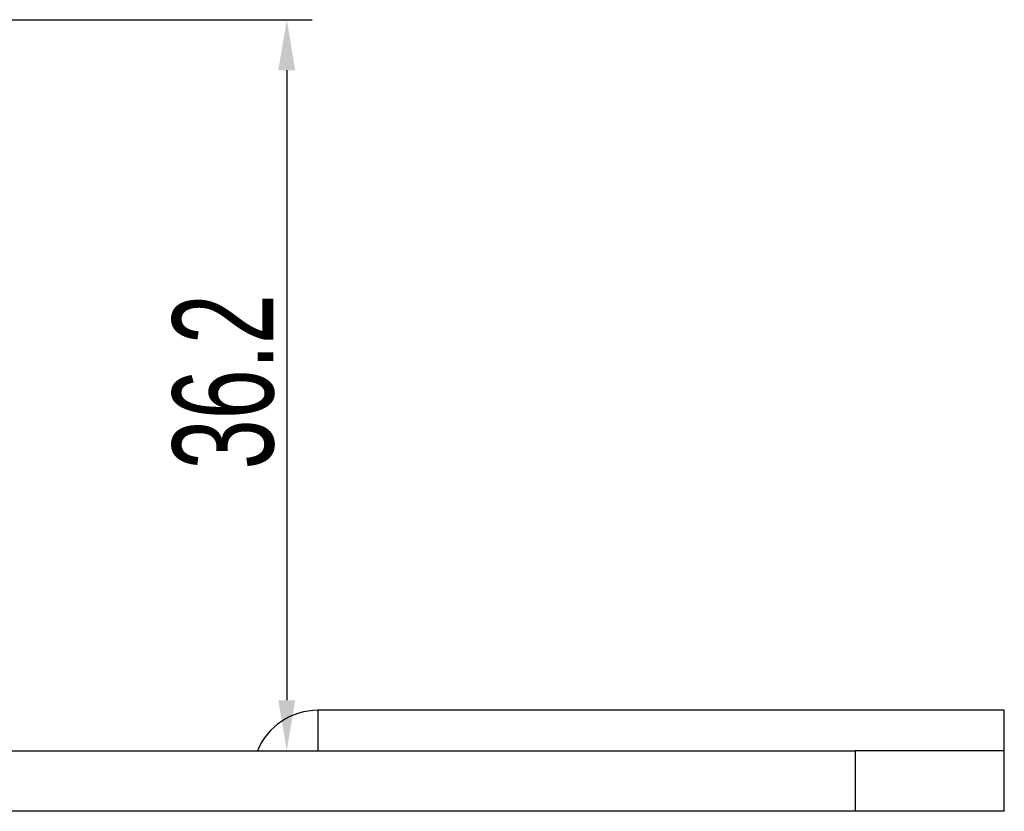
# Model space of a CAD drawing. Header units: millimetres. Extents: x 2938 to 3451, y 1869 to 2231.
# Tile 5 of 30: x 3108 to 3157, y 1924 to 1963. Entities that reach past the tile are written whole.
import ezdxf

# ---------------------------------------------------------------- set-up
doc = ezdxf.new("R2010")
doc.units = ezdxf.units.MM
doc.layers.add('粗实线层', color=7, linetype='Continuous', lineweight=35)
doc.styles.add('标准', font='txt', dxfattribs={"width": 0.667})
doc.dimstyles.new('对齐', dxfattribs={"dimtxt": 3, "dimasz": 2.5, "dimexe": 1.25, "dimexo": 0.625, "dimtad": 1, "dimdsep": 46, "dimtxsty": '标准', "dimcen": 2.5, "dimclrd": 3, "dimclre": 3, "dimclrt": 3, "dimadec": 0, "dimazin": 0, "dimtfac": 1, "dimtmove": 0, "dimatfit": 3, "dimfxl": 1, "dimarcsym": 0})

# ---------------------------------------------------------------- blocks, each defined once
blk = doc.blocks.new('*D18')
at = {"color": 3, "linetype": 'Continuous', "lineweight": -2, "transparency": 16777216}
for p, q in [((3103.337, 1963.447), (3122.518, 1963.447)), ((3121.268, 1960.947), (3121.268, 1929.746)), ((3120.436, 1927.246), (3122.518, 1927.246))]:
    blk.add_line(p, q, dxfattribs=at)
at = {"color": 3, "linetype": 'Continuous', "transparency": 16777216}
for points in [[(3120.852, 1960.947), (3121.685, 1960.947), (3121.268, 1963.447)], [(3120.852, 1929.746), (3121.685, 1929.746), (3121.268, 1927.246)]]:
    blk.add_solid(points, dxfattribs=at)
at = {"layer": 'Defpoints', "color": 0, "linetype": 'Continuous', "transparency": 16777216}
for p in [(3102.712, 1963.447), (3119.811, 1927.246), (3121.268, 1927.246)]:
    blk.add_point(p, dxfattribs=at)
at = {"color": 3, "linetype": 'Continuous', "lineweight": 18, "transparency": 16777216, "insert": (3118.143, 1945.515), "char_height": 5, "width": 19.4287, "attachment_point": 5, "rotation": 90, "style": '标准'}
blk.add_mtext('36.2', dxfattribs=at)

msp = doc.modelspace()

# ---------------------------------------------------------------- linework, layer by layer
at = {"layer": '粗实线层', "color": 7, "linetype": 'Continuous', "lineweight": 25}
for p, q in [((3156.811, 1929.247), (3122.811, 1929.247)), ((3156.811, 1924.247), (3156.811, 1929.247)), ((3084.235, 1927.247), (3149.427, 1927.247)), ((3149.427, 1927.247), (3149.427, 1924.247)), ((3156.811, 1927.247), (3149.427, 1927.247)), ((3149.427, 1924.247), (3084.235, 1924.247)), ((3156.811, 1924.247), (3149.427, 1924.247))]:
    msp.add_line(p, q, dxfattribs=at)
at = {"layer": '粗实线层', "color": 8, "linetype": 'Continuous', "lineweight": 25}
msp.add_line((3122.811, 1929.247), (3122.811, 1927.247), dxfattribs=at)
at = {"layer": '粗实线层', "color": 7, "linetype": 'Continuous', "lineweight": 25}
msp.add_arc((3122.811, 1925.997), 3.25, 90, 157.3948, dxfattribs=at)

# ---------------------------------------------------------------- dimensions: what is measured, and where the dimension line sits
at = {"color": 7, "linetype": 'Continuous', "lineweight": 18}
dim = msp.add_linear_dim(base=(3121.268, 1927.246), p1=(3102.712, 1963.447), p2=(3119.811, 1927.246), angle=90, dimstyle='对齐', override={"dimtxt": 5, "dimsah": 1}, dxfattribs=at)
dim.commit()
dim.dimension.update_dxf_attribs({"geometry": '*D18', "text_midpoint": (3121.268, 1945.515), "dimtype": 160})

doc.saveas('drawing.dxf')
